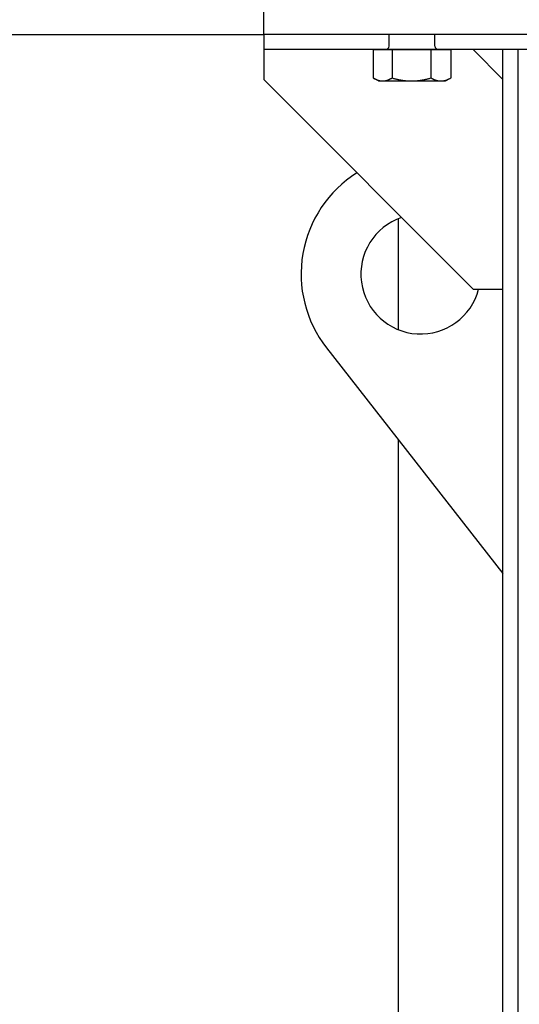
# Model space of a CAD drawing. Header units: inches. Extents: x 24 to 1128, y -69 to 748.
# Tile 73 of 256: x 144 to 152, y 241 to 257. Entities that reach past the tile are written whole.
import ezdxf

# ---------------------------------------------------------------- set-up
doc = ezdxf.new("R2010")
doc.units = ezdxf.units.IN
doc.header["$LTSCALE"] = 32
doc.header["$MEASUREMENT"] = 0
doc.layers.add('Dimension (ANSI)', color=7, linetype='Continuous', lineweight=25)
doc.layers.add('Visible (ANSI)', color=7, linetype='Continuous', lineweight=30)
doc.styles.add('Note Text (ANSI)', font='tahoma.ttf')
doc.dimstyles.new('SB Fraction-16 (ANSI)', dxfattribs={"dimscale": 32, "dimtxt": 0.125, "dimasz": 0.098425, "dimexe": 0.125, "dimexo": 0.0625, "dimgap": 0.031496, "dimtad": 0, "dimtih": 1, "dimtoh": 1, "dimdec": 4, "dimrnd": 1e-08, "dimzin": 0, "dimdsep": 46, "dimlunit": 5, "dimtxsty": 'Note Text (ANSI)', "dimcen": 0.09, "dimdle": 0.393701, "dimclrd": 256, "dimclre": 256, "dimclrt": 256, "dimadec": 0, "dimazin": 3, "dimtfac": 0.96, "dimtofl": 0, "dimtmove": 0, "dimatfit": 3, "dimfxl": 1, "dimfrac": 2, "dimtolj": 1, "dimtzin": 12, "dimlwd": -1, "dimlwe": -1, "dimarcsym": 0})

# ---------------------------------------------------------------- blocks, each defined once
blk = doc.blocks.new('*D15')
at = {"layer": 'Defpoints', "color": 0, "transparency": 16777216}
for p in [(157.29, 468.984), (65.957, 162.272), (120.165, 162.272)]:
    blk.add_point(p, dxfattribs=at)
at = {"layer": 'Dimension (ANSI)', "transparency": 16777216}
for p, q in [((155.29, 468.984), (61.957, 468.984)), ((65.957, 465.834), (65.957, 331.661)), ((65.957, 165.422), (65.957, 324.595)), ((118.165, 162.272), (61.957, 162.272))]:
    blk.add_line(p, q, dxfattribs=at)
for points in [[(65.432, 465.834), (66.482, 465.834), (65.957, 468.984)], [(65.432, 165.422), (66.482, 165.422), (65.957, 162.272)]]:
    blk.add_solid(points, dxfattribs=at)
at = {"layer": 'Dimension (ANSI)', "transparency": 16777216, "insert": (53.754, 330.653), "char_height": 4, "attachment_point": 1, "style": 'Note Text (ANSI)'}
blk.add_mtext('\\A1;306 11/16', dxfattribs=at)

msp = doc.modelspace()

# ---------------------------------------------------------------- linework, layer by layer
at = {"layer": 'Visible (ANSI)'}
for p, q in [((147.66537, 257.04617), (147.66537, 257.54617)), ((137.40611, 257.04617), (147.66537, 257.04617)), ((147.66537, 257.04617), (147.66537, 256.79617)), ((152.66537, 257.04617), (147.66537, 257.04617)), ((150.52887, 257.04617), (149.76087, 257.04617)), ((149.76087, 256.85617), (149.76087, 257.04617)), ((149.76087, 257.04617), (149.76087, 257.04617)), ((150.52887, 256.85617), (150.52887, 257.04617)), ((150.52887, 257.04617), (150.52887, 257.04617)), ((149.58237, 256.79617), (147.66537, 256.79617)), ((147.66537, 256.79617), (147.66537, 256.29617)), ((149.49542, 256.79617), (149.49542, 256.32241)), ((149.49542, 256.79617), (149.65378, 256.79617)), ((150.70737, 256.79617), (149.58237, 256.79617)), ((149.58237, 256.79617), (149.58237, 256.79617)), ((149.65378, 256.79617), (149.81215, 256.79617)), ((149.81215, 256.79617), (150.13688, 256.79617)), ((149.81215, 256.79617), (149.81215, 256.32241)), ((150.13688, 256.79617), (150.4616, 256.79617)), ((150.4616, 256.79617), (150.62796, 256.79617)), ((150.4616, 256.79617), (150.4616, 256.32241)), ((150.62796, 256.79617), (150.79432, 256.79617)), ((152.66537, 256.79617), (150.70737, 256.79617)), ((150.70737, 256.79617), (150.70737, 256.79617)), ((150.79432, 256.79617), (150.79432, 256.32241)), ((151.16537, 256.79617), (151.66537, 256.29617)), ((151.66537, 202.43367), (151.66537, 256.79617)), ((151.91537, 256.79617), (151.91537, 202.43367)), ((147.66537, 256.29617), (151.16537, 252.79617)), ((149.58237, 256.27217), (149.50057, 256.31939)), ((149.58237, 256.27217), (149.65378, 256.27217)), ((149.65378, 256.27217), (150.13688, 256.27217)), ((150.13688, 256.27217), (150.62796, 256.27217)), ((150.62796, 256.27217), (150.70737, 256.27217)), ((150.70737, 256.27217), (150.78917, 256.31939)), ((149.91537, 253.97319), (149.91537, 252.11914)), ((151.16537, 252.79617), (151.66537, 252.79617)), ((148.71569, 251.81313), (151.66537, 248.04617)), ((149.91537, 250.28105), (149.91537, 230.89492))]:
    msp.add_line(p, q, dxfattribs=at)
for centre, radius, start, end in [((149.70087, 256.85617), 0.06, 270, 0), ((150.58887, 256.85617), 0.06, 180, 270), ((150.29037, 253.04617), 2, 122.233937, 218.062347), ((150.29037, 253.04617), 1, 108.772163, 345.522488)]:
    msp.add_arc(centre, radius, start, end, dxfattribs=at)
for points, weights in [([(149.49542, 256.32241), (149.58028, 256.27217), (149.65378, 256.27217)], [1, 1.0379548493, 1]), ([(149.65378, 256.27217), (149.72728, 256.27217), (149.81215, 256.32241)], [1, 1.0379548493, 1]), ([(149.81215, 256.32241), (149.98617, 256.27217), (150.13688, 256.27217)], [1, 1.0379548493, 1]), ([(150.13688, 256.27217), (150.28758, 256.27217), (150.4616, 256.32241)], [1, 1.0379548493, 1]), ([(150.4616, 256.32241), (150.55076, 256.27217), (150.62796, 256.27217)], [1, 1.0379548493, 1]), ([(150.62796, 256.27217), (150.70517, 256.27217), (150.79432, 256.32241)], [1, 1.0379548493, 1]), ([(150.79432, 256.32241), (150.79174, 256.32087), (150.78917, 256.31939)], [1, 1.00111611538, 1.00216658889])]:
    msp.add_rational_spline(points, weights, degree=2, dxfattribs=at)

# ---------------------------------------------------------------- dimensions: what is measured, and where the dimension line sits
at = {"layer": 'Dimension (ANSI)'}
dim = msp.add_linear_dim(base=(65.95681, 162.27197), p1=(157.29037, 468.98367), p2=(120.16537, 162.27197), angle=270, dimstyle='SB Fraction-16 (ANSI)', override={"dimgap": 0.031496, "dimdec": 4, "dimtol": 0, "dimlim": 0, "dimtp": 0, "dimtm": 0, "dimtdec": 2, "dimatfit": 1}, dxfattribs=at)
dim.commit()
dim.dimension.update_dxf_attribs({"geometry": '*D15', "text_midpoint": (65.95681, 328.12782), "dimtype": 160})

doc.saveas('drawing.dxf')
